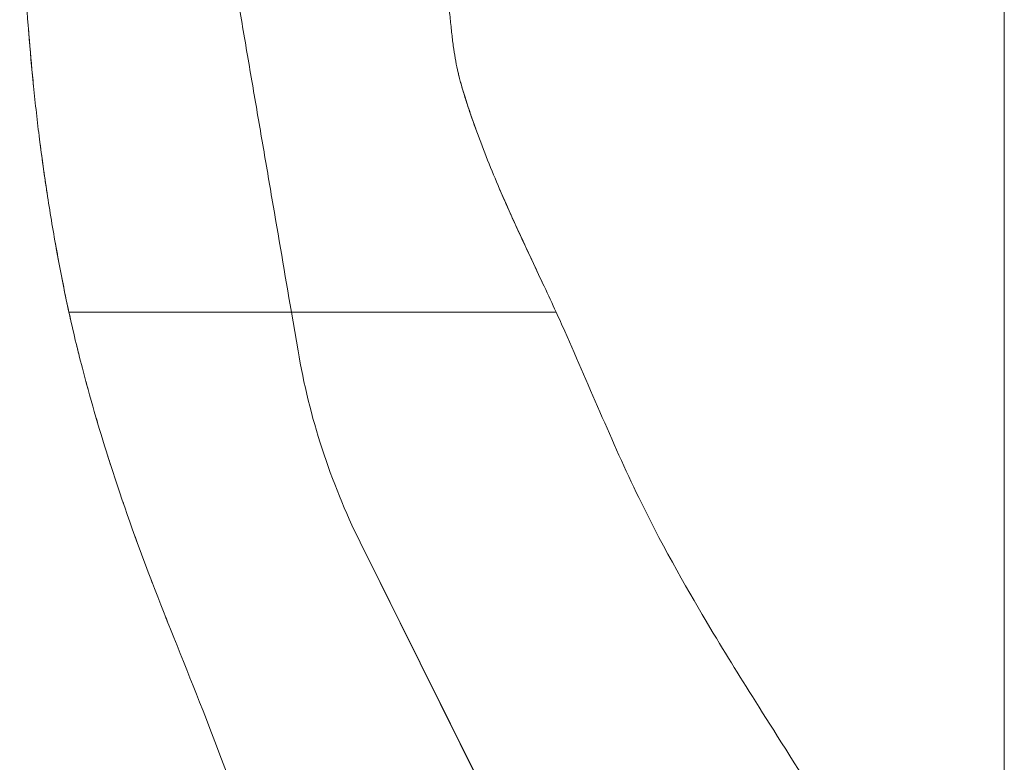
# Model space of a CAD drawing. Header units: metres. Extents: x 4.1 to 64.5, y -1.6 to 14.4.
# Tile 42 of 84: x 22.756 to 23.021, y 0.092 to 0.292. Entities that reach past the tile are written whole.
import ezdxf

# ---------------------------------------------------------------- set-up
doc = ezdxf.new("R2010")
doc.units = ezdxf.units.M
doc.layers.add('G-ANNO-SYMB', color=7, linetype='Continuous', lineweight=9)
doc.layers.add('I-FURN', color=7, linetype='Continuous', lineweight=18)

# ---------------------------------------------------------------- blocks, each defined once
blk = doc.blocks.new('Furniture_Figueras-Seating_Smartseat_13011 - 13011-7674538-Corte 4')
at = {"layer": 'I-FURN'}
for p, q in [((22.82950747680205, 0.212956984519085), (22.76965111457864, 0.2129569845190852)), ((22.83128553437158, 0.2025626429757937), (22.82950747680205, 0.2129569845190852)), ((22.90070587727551, 0.2129569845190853), (22.82950747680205, 0.2129569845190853)), ((22.82950747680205, 0.2129569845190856), (22.83128553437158, 0.2025626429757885)), ((22.89556279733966, 0.05517499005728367), (22.8479941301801, 0.1510529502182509)), ((22.84799413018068, 0.151052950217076), (22.89562830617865, 0.05520362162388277))]:
    blk.add_line(p, q, dxfattribs=at)
for centre, radius, start, end in [((23.01371840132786, 0.2332750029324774), 0.1849999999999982, 189.5560725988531, 206.3877413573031), ((23.01371840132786, 0.2332750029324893), 0.1849999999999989, 189.5560725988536, 206.3877413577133)]:
    blk.add_arc(centre, radius, start, end, dxfattribs=at)
for points, knots in [([(22.84570290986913, 0.4628062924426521), (22.84612890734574, 0.4624869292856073), (22.84684296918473, 0.461848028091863), (22.84776707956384, 0.4606799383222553), (22.8484613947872, 0.4597336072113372), (22.84938548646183, 0.4586954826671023), (22.85049589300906, 0.4573524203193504), (22.85133603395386, 0.456247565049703), (22.852055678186, 0.455298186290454), (22.85265796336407, 0.4545005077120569), (22.85325427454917, 0.4537045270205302), (22.85381445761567, 0.4529478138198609), (22.85440369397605, 0.4521389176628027), (22.85507026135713, 0.4511980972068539), (22.85572250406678, 0.4502256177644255), (22.85630495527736, 0.4492825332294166), (22.85675510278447, 0.4484570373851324), (22.85708608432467, 0.4477549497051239), (22.85732371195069, 0.4471842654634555), (22.85753202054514, 0.4466123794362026), (22.85777075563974, 0.4458741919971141), (22.85798890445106, 0.4450875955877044), (22.85823872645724, 0.4441123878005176), (22.85846171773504, 0.4432369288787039), (22.85870848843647, 0.4423280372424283), (22.85896036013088, 0.4414604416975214), (22.8591800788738, 0.4407283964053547), (22.85942610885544, 0.4399329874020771), (22.85977886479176, 0.4388205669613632), (22.86026946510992, 0.4373195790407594), (22.8609270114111, 0.4353646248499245), (22.86187187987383, 0.4326007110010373), (22.86284375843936, 0.4297758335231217), (22.86368621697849, 0.4272064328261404), (22.86415947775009, 0.4256874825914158), (22.86450573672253, 0.4245251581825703), (22.86485111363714, 0.4232966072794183), (22.86531051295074, 0.4215298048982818), (22.86607143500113, 0.4181346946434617), (22.86686182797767, 0.4122566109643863), (22.86721928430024, 0.4054304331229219), (22.86734740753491, 0.4005902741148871), (22.86740098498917, 0.3978966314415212), (22.86743412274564, 0.3959468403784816), (22.86746322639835, 0.3940574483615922), (22.86750009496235, 0.3915648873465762), (22.86756450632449, 0.3872922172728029), (22.86768276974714, 0.381337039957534), (22.86783290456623, 0.375337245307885), (22.86797618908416, 0.3702903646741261), (22.86809917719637, 0.3662742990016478), (22.86823586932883, 0.3621158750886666), (22.86842945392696, 0.3565935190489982), (22.8686953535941, 0.3496377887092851), (22.86899389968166, 0.3426218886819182), (22.86925312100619, 0.3369915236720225), (22.8694609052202, 0.3327116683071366), (22.86967198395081, 0.3285941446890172), (22.86994904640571, 0.3234630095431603), (22.8703051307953, 0.3173256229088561), (22.87079263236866, 0.3097127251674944), (22.8712876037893, 0.3028195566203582), (22.87177033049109, 0.296876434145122), (22.87217326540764, 0.292392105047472), (22.87259819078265, 0.288209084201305), (22.8731856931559, 0.2832993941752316), (22.87390928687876, 0.279147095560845), (22.8749189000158, 0.2750837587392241), (22.87580765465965, 0.2720051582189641), (22.87683990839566, 0.2687385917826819), (22.87842972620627, 0.2640308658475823), (22.88072974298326, 0.2577410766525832), (22.88384016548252, 0.2499216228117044), (22.88831526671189, 0.2395451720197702), (22.89419424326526, 0.2269316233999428), (22.8986289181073, 0.2174858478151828), (22.90070587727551, 0.2129569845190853)], [0, 0, 0, 0, 0.06666666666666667, 0.1, 0.1333333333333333, 0.1666666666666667, 0.2, 0.2333333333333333, 0.25, 0.2666666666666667, 0.2833333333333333, 0.3, 0.3166666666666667, 0.3333333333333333, 0.35, 0.3666666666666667, 0.3833333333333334, 0.3916666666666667, 0.4, 0.4083333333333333, 0.4166666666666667, 0.4333333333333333, 0.4416666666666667, 0.45, 0.4583333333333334, 0.4625, 0.4666666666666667, 0.4708333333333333, 0.475, 0.4833333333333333, 0.4916666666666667, 0.5, 0.5166666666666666, 0.5249999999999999, 0.5291666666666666, 0.5333333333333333, 0.5375000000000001, 0.5416666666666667, 0.55, 0.5666666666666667, 0.5833333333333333, 0.5916666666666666, 0.5958333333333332, 0.6, 0.6041666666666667, 0.6083333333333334, 0.6166666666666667, 0.6333333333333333, 0.6499999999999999, 0.6583333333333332, 0.6666666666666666, 0.675, 0.6833333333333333, 0.7, 0.7166666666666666, 0.7249999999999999, 0.7333333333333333, 0.7416666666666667, 0.75, 0.7666666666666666, 0.7833333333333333, 0.8, 0.8083333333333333, 0.8166666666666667, 0.825, 0.8333333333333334, 0.8500000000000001, 0.8583333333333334, 0.8666666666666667, 0.875, 0.8833333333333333, 0.9, 0.9166666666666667, 0.9333333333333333, 0.9666666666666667, 1, 1, 1, 1]), ([(22.76965111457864, 0.2129569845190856), (22.76917149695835, 0.2151510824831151), (22.76823824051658, 0.2196019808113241), (22.76641111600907, 0.2290217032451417), (22.7642669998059, 0.2413991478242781), (22.76214678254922, 0.2559132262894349), (22.76045712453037, 0.270138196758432), (22.75909472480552, 0.2844976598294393), (22.75798290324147, 0.2993262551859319), (22.75728708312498, 0.3115705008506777), (22.75687758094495, 0.3210788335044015), (22.756646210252, 0.3280153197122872), (22.75648730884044, 0.3350763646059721), (22.75641011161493, 0.3423086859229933), (22.75641821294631, 0.3495605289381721), (22.75650060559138, 0.3565786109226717), (22.75664017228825, 0.3634642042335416), (22.75684254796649, 0.3705256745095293), (22.75709587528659, 0.3766106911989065), (22.75731696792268, 0.3809308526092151), (22.75745387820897, 0.3833944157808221), (22.75756119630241, 0.3852329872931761), (22.75767246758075, 0.3870565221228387), (22.75782571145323, 0.3894690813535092), (22.75810539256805, 0.3936388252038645), (22.7585308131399, 0.3994372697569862), (22.75897893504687, 0.4050472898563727), (22.75934928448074, 0.4094679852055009), (22.75973149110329, 0.4139032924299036), (22.76021643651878, 0.4193216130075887), (22.7609538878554, 0.4272510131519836), (22.76143218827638, 0.432167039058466), (22.76168969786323, 0.4347828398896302)], [0, 0, 0, 0, 0.03125, 0.0625, 0.125, 0.1875, 0.25, 0.3125, 0.375, 0.4375, 0.46875, 0.5, 0.53125, 0.5625, 0.59375, 0.625, 0.65625, 0.6875, 0.71875, 0.734375, 0.7421875, 0.75, 0.7578125, 0.765625, 0.78125, 0.8125, 0.84375, 0.859375, 0.875, 0.90625, 0.9375, 1, 1, 1, 1]), ([(22.79842526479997, 0.3946603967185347), (22.80006738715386, 0.3850607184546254), (22.80255799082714, 0.3705009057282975), (22.80593600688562, 0.3507533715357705), (22.80849338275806, 0.3358032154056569), (22.81109358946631, 0.3206026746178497), (22.81373281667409, 0.3051740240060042), (22.81638490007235, 0.2896702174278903), (22.81902367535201, 0.2742442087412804), (22.82164533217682, 0.2589182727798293), (22.82514333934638, 0.2384692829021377), (22.82776250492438, 0.2231579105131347), (22.82950747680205, 0.2129569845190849)], [0, 0, 0, 0, 0.1666666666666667, 0.25, 0.3333333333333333, 0.4166666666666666, 0.5, 0.5833333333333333, 0.6666666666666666, 0.75, 0.8333333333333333, 1, 1, 1, 1]), ([(22.82950747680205, 0.2129569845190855), (22.82776250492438, 0.2231579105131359), (22.82514333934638, 0.2384692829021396), (22.82164533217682, 0.2589182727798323), (22.81902367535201, 0.2742442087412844), (22.81638490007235, 0.2896702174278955), (22.81373281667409, 0.3051740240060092), (22.81109358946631, 0.3206026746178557), (22.80849338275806, 0.3358032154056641), (22.80593600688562, 0.3507533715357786), (22.80255799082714, 0.3705009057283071), (22.80006738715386, 0.3850607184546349), (22.79842526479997, 0.3946603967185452)], [0, 0, 0, 0, 0.1666666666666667, 0.25, 0.3333333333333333, 0.4166666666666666, 0.5, 0.5833333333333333, 0.6666666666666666, 0.75, 0.8333333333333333, 1, 1, 1, 1]), ([(22.7587596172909, 0.2891884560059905), (22.75908805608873, 0.2850098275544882), (22.75953477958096, 0.2798560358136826), (22.76004403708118, 0.2746929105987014), (22.76014546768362, 0.273689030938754)], [0.694592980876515, 0.694592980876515, 0.694592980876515, 0.694592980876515, 0.75, 0.7633706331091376, 0.7633706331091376, 0.7633706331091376, 0.7633706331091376]), ([(22.75875961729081, 0.2891884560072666), (22.75908805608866, 0.2850098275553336), (22.75953477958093, 0.2798560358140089), (22.7600440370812, 0.2746929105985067), (22.76014546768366, 0.2736890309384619)], [0.6945929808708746, 0.6945929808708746, 0.6945929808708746, 0.6945929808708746, 0.75, 0.7633706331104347, 0.7633706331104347, 0.7633706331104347, 0.7633706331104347]), ([(22.75875961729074, 0.2891884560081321), (22.75908805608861, 0.2850098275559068), (22.75953477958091, 0.2798560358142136), (22.76004403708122, 0.2746929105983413), (22.76014546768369, 0.273689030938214)], [0.6945929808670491, 0.6945929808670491, 0.6945929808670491, 0.6945929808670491, 0.75, 0.7633706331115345, 0.7633706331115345, 0.7633706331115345, 0.7633706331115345]), ([(22.7587596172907, 0.2891884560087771), (22.75908805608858, 0.2850098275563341), (22.75953477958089, 0.2798560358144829), (22.76004403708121, 0.2746929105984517), (22.76014546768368, 0.2736890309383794)], [0.6945929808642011, 0.6945929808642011, 0.6945929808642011, 0.6945929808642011, 0.75, 0.7633706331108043, 0.7633706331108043, 0.7633706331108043, 0.7633706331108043]), ([(22.75875961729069, 0.2891884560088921), (22.75908805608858, 0.2850098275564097), (22.7595347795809, 0.279856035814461), (22.76004403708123, 0.2746929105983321), (22.7601454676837, 0.2736890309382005)], [0.694592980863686, 0.694592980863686, 0.694592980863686, 0.694592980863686, 0.75, 0.7633706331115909, 0.7633706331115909, 0.7633706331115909, 0.7633706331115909]), ([(22.75875961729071, 0.2891884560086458), (22.75908805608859, 0.2850098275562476), (22.7595347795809, 0.2798560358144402), (22.76004403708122, 0.274692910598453), (22.76014546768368, 0.2736890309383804)], [0.6945929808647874, 0.6945929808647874, 0.6945929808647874, 0.6945929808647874, 0.75, 0.7633706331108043, 0.7633706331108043, 0.7633706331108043, 0.7633706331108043]), ([(22.87908560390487, 0.2622707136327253), (22.87810809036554, 0.2649738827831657), (22.87633155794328, 0.2701755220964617), (22.87499492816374, 0.274761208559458), (22.87443425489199, 0.2770594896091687), (22.87433373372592, 0.2774890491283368)], [0.08928571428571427, 0.08928571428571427, 0.08928571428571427, 0.08928571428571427, 0.1071428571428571, 0.125, 0.1291659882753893, 0.1291659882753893, 0.1291659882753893, 0.1291659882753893]), ([(22.87908560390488, 0.2622707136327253), (22.87810809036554, 0.2649738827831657), (22.87633155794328, 0.2701755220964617), (22.87499492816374, 0.2747612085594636), (22.87443425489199, 0.2770594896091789), (22.87433373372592, 0.277489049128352)], [0.08928571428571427, 0.08928571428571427, 0.08928571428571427, 0.08928571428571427, 0.1071428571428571, 0.125, 0.1291659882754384, 0.1291659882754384, 0.1291659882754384, 0.1291659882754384]), ([(22.87908560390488, 0.2622707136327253), (22.87810809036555, 0.2649738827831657), (22.87633155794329, 0.2701755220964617), (22.87499492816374, 0.2747612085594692), (22.87443425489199, 0.2770594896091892), (22.87433373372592, 0.2774890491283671)], [0.08928571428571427, 0.08928571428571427, 0.08928571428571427, 0.08928571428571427, 0.1071428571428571, 0.125, 0.1291659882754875, 0.1291659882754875, 0.1291659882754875, 0.1291659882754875]), ([(22.87908560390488, 0.2622707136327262), (22.87810809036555, 0.2649738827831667), (22.87633155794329, 0.2701755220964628), (22.87499492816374, 0.2747612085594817), (22.87443425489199, 0.2770594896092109), (22.87433373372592, 0.2774890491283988)], [0.08928571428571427, 0.08928571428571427, 0.08928571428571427, 0.08928571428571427, 0.1071428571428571, 0.125, 0.1291659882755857, 0.1291659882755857, 0.1291659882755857, 0.1291659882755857]), ([(22.87908560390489, 0.2622707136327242), (22.87810809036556, 0.2649738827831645), (22.8763315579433, 0.2701755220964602), (22.87499492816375, 0.2747612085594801), (22.87443425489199, 0.277059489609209), (22.87433373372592, 0.2774890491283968)], [0.08928571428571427, 0.08928571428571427, 0.08928571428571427, 0.08928571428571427, 0.1071428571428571, 0.125, 0.1291659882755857, 0.1291659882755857, 0.1291659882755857, 0.1291659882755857]), ([(22.87908560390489, 0.2622707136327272), (22.87810809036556, 0.2649738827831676), (22.87633155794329, 0.2701755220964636), (22.87499492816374, 0.2747612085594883), (22.87443425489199, 0.2770594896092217), (22.87433373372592, 0.2774890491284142)], [0.08928571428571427, 0.08928571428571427, 0.08928571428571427, 0.08928571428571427, 0.1071428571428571, 0.125, 0.1291659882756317, 0.1291659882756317, 0.1291659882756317, 0.1291659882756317]), ([(22.76165904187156, 0.2602207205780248), (22.7621414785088, 0.2563402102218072), (22.76283120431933, 0.2512352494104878), (22.76360800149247, 0.2460569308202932), (22.76379897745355, 0.2448125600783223)], [0.8232045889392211, 0.8232045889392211, 0.8232045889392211, 0.8232045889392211, 0.875, 0.891347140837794, 0.891347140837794, 0.891347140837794, 0.891347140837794]), ([(22.76165904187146, 0.260220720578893), (22.76214147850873, 0.2563402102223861), (22.7628312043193, 0.251235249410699), (22.7636080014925, 0.2460569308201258), (22.7637989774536, 0.2448125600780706)], [0.8232045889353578, 0.8232045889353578, 0.8232045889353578, 0.8232045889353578, 0.875, 0.8913471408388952, 0.8913471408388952, 0.8913471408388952, 0.8913471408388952]), ([(22.76165904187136, 0.2602207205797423), (22.76214147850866, 0.2563402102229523), (22.76283120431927, 0.2512352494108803), (22.76360800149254, 0.2460569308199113), (22.76379897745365, 0.2448125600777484)], [0.8232045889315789, 0.8232045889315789, 0.8232045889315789, 0.8232045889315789, 0.875, 0.8913471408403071, 0.8913471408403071, 0.8913471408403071, 0.8913471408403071]), ([(22.7616590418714, 0.2602207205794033), (22.76214147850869, 0.2563402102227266), (22.76283120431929, 0.2512352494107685), (22.76360800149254, 0.2460569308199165), (22.76379897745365, 0.2448125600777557)], [0.8232045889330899, 0.8232045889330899, 0.8232045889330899, 0.8232045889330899, 0.875, 0.8913471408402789, 0.8913471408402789, 0.8913471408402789, 0.8913471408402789]), ([(22.76165904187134, 0.2602207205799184), (22.76214147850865, 0.2563402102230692), (22.76283120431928, 0.2512352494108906), (22.76360800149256, 0.2460569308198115), (22.76379897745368, 0.2448125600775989)], [0.8232045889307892, 0.8232045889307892, 0.8232045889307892, 0.8232045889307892, 0.875, 0.8913471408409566, 0.8913471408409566, 0.8913471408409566, 0.8913471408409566]), ([(22.7616590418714, 0.2602207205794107), (22.76214147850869, 0.2563402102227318), (22.76283120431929, 0.251235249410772), (22.76360800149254, 0.2460569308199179), (22.76379897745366, 0.244812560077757)], [0.8232045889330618, 0.8232045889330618, 0.8232045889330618, 0.8232045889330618, 0.875, 0.8913471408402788, 0.8913471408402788, 0.8913471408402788, 0.8913471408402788]), ([(22.89692462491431, 0.2211128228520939), (22.89448297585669, 0.2263387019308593), (22.89066377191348, 0.2344373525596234), (22.88678925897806, 0.2430873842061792), (22.88539346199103, 0.2463397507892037), (22.88521053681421, 0.246768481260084)], [0.001531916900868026, 0.001531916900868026, 0.001531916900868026, 0.001531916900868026, 0.03571428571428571, 0.05357142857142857, 0.05628274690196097, 0.05628274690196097, 0.05628274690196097, 0.05628274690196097]), ([(22.89692462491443, 0.2211128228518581), (22.89448297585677, 0.2263387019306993), (22.89066377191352, 0.234437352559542), (22.88678925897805, 0.2430873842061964), (22.88539346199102, 0.2463397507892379), (22.88521053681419, 0.2467684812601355)], [0.001531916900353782, 0.001531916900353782, 0.001531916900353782, 0.001531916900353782, 0.03571428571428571, 0.05357142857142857, 0.05628274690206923, 0.05628274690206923, 0.05628274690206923, 0.05628274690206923]), ([(22.89692462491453, 0.2211128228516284), (22.89448297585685, 0.2263387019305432), (22.89066377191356, 0.234437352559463), (22.88678925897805, 0.2430873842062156), (22.885393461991, 0.2463397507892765), (22.88521053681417, 0.2467684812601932)], [0.001531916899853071, 0.001531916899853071, 0.001531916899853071, 0.001531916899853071, 0.03571428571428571, 0.05357142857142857, 0.05628274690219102, 0.05628274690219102, 0.05628274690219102, 0.05628274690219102]), ([(22.89692462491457, 0.221112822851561), (22.89448297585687, 0.2263387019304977), (22.89066377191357, 0.2344373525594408), (22.88678925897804, 0.2430873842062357), (22.88539346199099, 0.2463397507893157), (22.88521053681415, 0.2467684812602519)], [0.001531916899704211, 0.001531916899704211, 0.001531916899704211, 0.001531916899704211, 0.03571428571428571, 0.05357142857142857, 0.05628274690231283, 0.05628274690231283, 0.05628274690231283, 0.05628274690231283]), ([(22.89692462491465, 0.2211128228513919), (22.89448297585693, 0.2263387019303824), (22.89066377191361, 0.2344373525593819), (22.88678925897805, 0.2430873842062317), (22.885393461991, 0.2463397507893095), (22.88521053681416, 0.2467684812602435)], [0.001531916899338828, 0.001531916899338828, 0.001531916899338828, 0.001531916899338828, 0.03571428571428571, 0.05357142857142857, 0.05628274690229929, 0.05628274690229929, 0.05628274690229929, 0.05628274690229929]), ([(22.89692462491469, 0.2211128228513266), (22.89448297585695, 0.2263387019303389), (22.89066377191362, 0.2344373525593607), (22.88678925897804, 0.2430873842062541), (22.88539346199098, 0.2463397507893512), (22.88521053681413, 0.2467684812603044)], [0.001531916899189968, 0.001531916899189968, 0.001531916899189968, 0.001531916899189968, 0.03571428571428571, 0.05357142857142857, 0.05628274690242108, 0.05628274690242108, 0.05628274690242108, 0.05628274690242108]), ([(22.77012391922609, 0.2108230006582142), (22.76948857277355, 0.2136523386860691), (22.76881773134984, 0.2168054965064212), (22.76815063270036, 0.2201264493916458), (22.76809378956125, 0.220410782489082)], [1.730444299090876, 1.730444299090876, 1.730444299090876, 1.730444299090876, 1.764123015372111, 1.767262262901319, 1.767262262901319, 1.767262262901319, 1.767262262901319]), ([(22.77012391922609, 0.2108230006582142), (22.76948857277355, 0.2136523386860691), (22.76881773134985, 0.2168054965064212), (22.76815063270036, 0.2201264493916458), (22.76809378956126, 0.220410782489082)], [1.730444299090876, 1.730444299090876, 1.730444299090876, 1.730444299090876, 1.764123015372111, 1.767262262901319, 1.767262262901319, 1.767262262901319, 1.767262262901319]), ([(22.7701239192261, 0.2108230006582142), (22.76948857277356, 0.2136523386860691), (22.76881773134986, 0.2168054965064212), (22.76815063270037, 0.2201264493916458), (22.76809378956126, 0.220410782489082)], [1.730444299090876, 1.730444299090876, 1.730444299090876, 1.730444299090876, 1.764123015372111, 1.767262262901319, 1.767262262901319, 1.767262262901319, 1.767262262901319]), ([(22.7701239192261, 0.2108230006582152), (22.76948857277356, 0.2136523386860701), (22.76881773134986, 0.2168054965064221), (22.76815063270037, 0.2201264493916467), (22.76809378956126, 0.2204107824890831)], [1.730444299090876, 1.730444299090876, 1.730444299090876, 1.730444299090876, 1.764123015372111, 1.767262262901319, 1.767262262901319, 1.767262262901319, 1.767262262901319]), ([(22.77012391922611, 0.2108230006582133), (22.76948857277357, 0.2136523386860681), (22.76881773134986, 0.2168054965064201), (22.76815063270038, 0.2201264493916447), (22.76809378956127, 0.220410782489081)], [1.730444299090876, 1.730444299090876, 1.730444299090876, 1.730444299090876, 1.764123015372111, 1.767262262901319, 1.767262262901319, 1.767262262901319, 1.767262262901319]), ([(22.77012391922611, 0.2108230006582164), (22.76948857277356, 0.2136523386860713), (22.76881773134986, 0.2168054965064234), (22.76815063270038, 0.220126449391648), (22.76809378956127, 0.2204107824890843)], [1.730444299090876, 1.730444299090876, 1.730444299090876, 1.730444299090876, 1.764123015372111, 1.767262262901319, 1.767262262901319, 1.767262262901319, 1.767262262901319]), ([(22.76965111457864, 0.2129569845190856), (22.77076732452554, 0.2078506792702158), (22.77367077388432, 0.1957871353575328), (22.78030704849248, 0.172643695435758), (22.79129163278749, 0.1412334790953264), (22.805350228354, 0.107243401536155), (22.81950724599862, 0.06936673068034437), (22.832044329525, 0.02979018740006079), (22.84309365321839, -0.01284074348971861), (22.85019715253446, -0.04706220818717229), (22.86036428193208, -0.09936755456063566), (22.86668171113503, -0.1349056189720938), (22.87337587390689, -0.1708219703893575), (22.88283265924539, -0.2217945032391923), (22.89088870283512, -0.2652779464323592), (22.89788081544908, -0.3030211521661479), (22.90267166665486, -0.3288820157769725)], [-1.738865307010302, -1.738865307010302, -1.738865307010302, -1.738865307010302, -1.678780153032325, -1.589824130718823, -1.484370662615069, -1.363654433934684, -1.233936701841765, -1.096290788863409, -0.9646372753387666, -0.8201254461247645, -0.6842929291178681, -0.5467299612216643, -0.4107423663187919, -0.2658746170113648, -0.1189851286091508, 0, 0, 0, 0]), ([(22.98566871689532, 0.05738298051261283), (22.98188827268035, 0.06372740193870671), (22.97061852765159, 0.08244998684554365), (22.953899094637, 0.108864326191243), (22.94286740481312, 0.1264441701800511), (22.92157274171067, 0.1633369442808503), (22.90918151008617, 0.1943261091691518), (22.90149275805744, 0.2112411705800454), (22.90070587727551, 0.2129569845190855)], [-1.52625398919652, -1.52625398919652, -1.52625398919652, -1.52625398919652, -1.457140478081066, -1.350950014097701, -1.243994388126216, -1.123267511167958, -0.9791095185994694, -0.962744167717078, -0.962744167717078, -0.962744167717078, -0.962744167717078]), ([(22.7808407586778, 0.1718881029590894), (22.78063665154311, 0.172523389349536), (22.78039730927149, 0.1732733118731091), (22.78016076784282, 0.174020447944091), (22.78012410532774, 0.1741363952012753)], [1.583172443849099, 1.583172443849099, 1.583172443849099, 1.583172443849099, 1.589824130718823, 1.59104686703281, 1.59104686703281, 1.59104686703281, 1.59104686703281]), ([(22.7808407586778, 0.1718881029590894), (22.78063665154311, 0.172523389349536), (22.7803973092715, 0.1732733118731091), (22.78016076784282, 0.174020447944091), (22.78012410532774, 0.1741363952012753)], [1.583172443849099, 1.583172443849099, 1.583172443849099, 1.583172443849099, 1.589824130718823, 1.59104686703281, 1.59104686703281, 1.59104686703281, 1.59104686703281]), ([(22.78084075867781, 0.1718881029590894), (22.78063665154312, 0.172523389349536), (22.7803973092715, 0.1732733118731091), (22.78016076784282, 0.174020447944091), (22.78012410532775, 0.1741363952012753)], [1.583172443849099, 1.583172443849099, 1.583172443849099, 1.583172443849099, 1.589824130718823, 1.59104686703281, 1.59104686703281, 1.59104686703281, 1.59104686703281]), ([(22.78084075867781, 0.1718881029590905), (22.78063665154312, 0.1725233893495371), (22.78039730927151, 0.1732733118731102), (22.78016076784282, 0.1740204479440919), (22.78012410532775, 0.1741363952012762)], [1.583172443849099, 1.583172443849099, 1.583172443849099, 1.583172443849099, 1.589824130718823, 1.59104686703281, 1.59104686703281, 1.59104686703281, 1.59104686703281]), ([(22.78084075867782, 0.1718881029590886), (22.78063665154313, 0.1725233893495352), (22.78039730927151, 0.17327331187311), (22.78016076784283, 0.1740204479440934), (22.78012410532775, 0.1741363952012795)], [1.583172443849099, 1.583172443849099, 1.583172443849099, 1.583172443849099, 1.589824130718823, 1.591046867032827, 1.591046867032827, 1.591046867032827, 1.591046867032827]), ([(22.78084075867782, 0.1718881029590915), (22.78063665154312, 0.1725233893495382), (22.78039730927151, 0.1732733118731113), (22.78016076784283, 0.1740204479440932), (22.78012410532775, 0.1741363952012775)], [1.583172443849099, 1.583172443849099, 1.583172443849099, 1.583172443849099, 1.589824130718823, 1.59104686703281, 1.59104686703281, 1.59104686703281, 1.59104686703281])]:
    blk.add_open_spline(points, degree=3, knots=knots, dxfattribs=at)
for points in [[(22.76600737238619, 0.2314795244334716), (22.76667983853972, 0.2276970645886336), (22.76738126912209, 0.223974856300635), (22.76809378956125, 0.2204107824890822)], [(22.76600737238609, 0.2314795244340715), (22.76667983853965, 0.2276970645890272), (22.76738126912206, 0.2239748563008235), (22.76809378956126, 0.2204107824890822)], [(22.76600737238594, 0.2314795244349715), (22.76667983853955, 0.2276970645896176), (22.767381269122, 0.2239748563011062), (22.76809378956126, 0.2204107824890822)], [(22.76600737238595, 0.231479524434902), (22.76667983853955, 0.2276970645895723), (22.76738126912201, 0.2239748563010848), (22.76809378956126, 0.2204107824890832)], [(22.76600737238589, 0.2314795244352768), (22.76667983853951, 0.2276970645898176), (22.76738126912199, 0.2239748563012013), (22.76809378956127, 0.2204107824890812)], [(22.76600737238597, 0.2314795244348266), (22.76667983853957, 0.2276970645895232), (22.76738126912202, 0.2239748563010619), (22.76809378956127, 0.2204107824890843)], [(22.77230970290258, 0.2016292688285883), (22.77213584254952, 0.2023225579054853), (22.77196453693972, 0.2030135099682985), (22.7717955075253, 0.2037034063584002)], [(22.77230970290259, 0.2016292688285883), (22.77213584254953, 0.2023225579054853), (22.77196453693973, 0.2030135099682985), (22.7717955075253, 0.2037034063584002)], [(22.77230970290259, 0.2016292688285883), (22.77213584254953, 0.2023225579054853), (22.77196453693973, 0.2030135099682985), (22.77179550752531, 0.2037034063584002)], [(22.77230970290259, 0.2016292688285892), (22.77213584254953, 0.2023225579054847), (22.77196453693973, 0.2030135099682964), (22.77179550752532, 0.2037034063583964)], [(22.7723097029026, 0.2016292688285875), (22.77213584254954, 0.2023225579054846), (22.77196453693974, 0.203013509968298), (22.77179550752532, 0.2037034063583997)], [(22.7723097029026, 0.2016292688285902), (22.77213584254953, 0.2023225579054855), (22.77196453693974, 0.2030135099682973), (22.77179550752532, 0.2037034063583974)], [(22.77479165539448, 0.1921863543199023), (22.77459170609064, 0.1929151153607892), (22.77439482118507, 0.1936396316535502), (22.77420099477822, 0.1943597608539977)], [(22.77479165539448, 0.1921863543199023), (22.77459170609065, 0.1929151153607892), (22.77439482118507, 0.1936396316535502), (22.77420099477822, 0.1943597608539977)], [(22.77479165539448, 0.1921863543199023), (22.77459170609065, 0.1929151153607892), (22.77439482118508, 0.1936396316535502), (22.77420099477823, 0.1943597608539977)], [(22.77479165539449, 0.1921863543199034), (22.77459170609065, 0.1929151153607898), (22.77439482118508, 0.1936396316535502), (22.77420099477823, 0.1943597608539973)], [(22.77479165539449, 0.1921863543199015), (22.77459170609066, 0.1929151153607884), (22.77439482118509, 0.1936396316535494), (22.77420099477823, 0.1943597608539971)], [(22.77479165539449, 0.1921863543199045), (22.77459170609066, 0.1929151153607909), (22.77439482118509, 0.1936396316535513), (22.77420099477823, 0.1943597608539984)], [(22.77763381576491, 0.1822504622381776), (22.77741243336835, 0.1829943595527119), (22.77719398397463, 0.1837348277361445), (22.77697846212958, 0.1844717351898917)], [(22.77763381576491, 0.1822504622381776), (22.77741243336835, 0.1829943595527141), (22.77719398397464, 0.1837348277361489), (22.77697846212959, 0.1844717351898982)], [(22.77763381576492, 0.1822504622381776), (22.77741243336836, 0.1829943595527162), (22.77719398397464, 0.1837348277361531), (22.77697846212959, 0.1844717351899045)], [(22.77763381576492, 0.1822504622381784), (22.77741243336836, 0.1829943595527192), (22.77719398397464, 0.1837348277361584), (22.77697846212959, 0.1844717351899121)], [(22.77763381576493, 0.1822504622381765), (22.77741243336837, 0.1829943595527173), (22.77719398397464, 0.1837348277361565), (22.7769784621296, 0.1844717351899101)], [(22.77763381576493, 0.1822504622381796), (22.77741243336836, 0.1829943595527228), (22.77719398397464, 0.183734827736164), (22.77697846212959, 0.1844717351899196)], [(22.78439575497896, 0.1612024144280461), (22.78413906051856, 0.1619493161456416), (22.78388441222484, 0.1626951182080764), (22.78363191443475, 0.1634395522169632)], [(22.78439575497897, 0.1612024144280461), (22.78413906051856, 0.1619493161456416), (22.78388441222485, 0.1626951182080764), (22.78363191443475, 0.1634395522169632)], [(22.78439575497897, 0.1612024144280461), (22.78413906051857, 0.1619493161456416), (22.78388441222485, 0.1626951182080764), (22.78363191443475, 0.1634395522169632)], [(22.78439575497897, 0.1612024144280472), (22.78413906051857, 0.1619493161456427), (22.78388441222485, 0.1626951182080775), (22.78363191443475, 0.1634395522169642)], [(22.78439575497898, 0.161202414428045), (22.78413906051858, 0.1619493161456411), (22.78388441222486, 0.1626951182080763), (22.78363191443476, 0.1634395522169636)], [(22.78439575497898, 0.1612024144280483), (22.78413906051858, 0.1619493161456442), (22.78388441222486, 0.1626951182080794), (22.78363191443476, 0.1634395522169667)], [(22.78823555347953, 0.1503636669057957), (22.78796995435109, 0.1510919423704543), (22.7877058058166, 0.1518203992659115), (22.78744320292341, 0.1525487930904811)], [(22.78823555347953, 0.1503636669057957), (22.78796995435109, 0.1510919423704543), (22.7877058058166, 0.1518203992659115), (22.78744320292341, 0.1525487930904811)], [(22.78823555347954, 0.1503636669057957), (22.7879699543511, 0.1510919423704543), (22.78770580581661, 0.1518203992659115), (22.78744320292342, 0.1525487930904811)], [(22.78823555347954, 0.1503636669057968), (22.7879699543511, 0.1510919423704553), (22.78770580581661, 0.1518203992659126), (22.78744320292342, 0.152548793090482)], [(22.78823555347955, 0.1503636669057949), (22.78796995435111, 0.1510919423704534), (22.78770580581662, 0.1518203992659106), (22.78744320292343, 0.1525487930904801)], [(22.78823555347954, 0.1503636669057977), (22.78796995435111, 0.1510919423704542), (22.78770580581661, 0.1518203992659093), (22.78744320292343, 0.1525487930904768)], [(22.7922901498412, 0.1395504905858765), (22.79202102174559, 0.1402496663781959), (22.79175279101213, 0.1409496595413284), (22.79148555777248, 0.1416505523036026)], [(22.7922901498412, 0.1395504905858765), (22.79202102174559, 0.1402496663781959), (22.79175279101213, 0.1409496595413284), (22.79148555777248, 0.1416505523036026)], [(22.7922901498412, 0.1395504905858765), (22.7920210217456, 0.1402496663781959), (22.79175279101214, 0.1409496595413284), (22.79148555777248, 0.1416505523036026)], [(22.7922901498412, 0.1395504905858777), (22.7920210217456, 0.1402496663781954), (22.79175279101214, 0.1409496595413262), (22.79148555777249, 0.1416505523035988)], [(22.79229014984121, 0.1395504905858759), (22.79202102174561, 0.1402496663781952), (22.79175279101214, 0.1409496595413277), (22.79148555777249, 0.141650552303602)], [(22.79229014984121, 0.1395504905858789), (22.79202102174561, 0.1402496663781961), (22.79175279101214, 0.1409496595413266), (22.7914855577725, 0.1416505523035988)], [(22.79648560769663, 0.1288530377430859), (22.79621643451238, 0.1295295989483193), (22.79594762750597, 0.1302065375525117), (22.79567927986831, 0.1308839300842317)], [(22.79648560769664, 0.1288530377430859), (22.79621643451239, 0.1295295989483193), (22.79594762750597, 0.1302065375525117), (22.79567927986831, 0.1308839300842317)], [(22.79648560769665, 0.1288530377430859), (22.79621643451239, 0.1295295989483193), (22.79594762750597, 0.1302065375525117), (22.79567927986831, 0.1308839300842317)], [(22.79648560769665, 0.1288530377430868), (22.79621643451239, 0.1295295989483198), (22.79594762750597, 0.1302065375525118), (22.79567927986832, 0.1308839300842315)], [(22.79648560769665, 0.128853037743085), (22.7962164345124, 0.1295295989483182), (22.79594762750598, 0.1302065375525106), (22.79567927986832, 0.1308839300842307)], [(22.79648560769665, 0.1288530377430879), (22.7962164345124, 0.1295295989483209), (22.79594762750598, 0.1302065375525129), (22.79567927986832, 0.1308839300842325)]]:
    blk.add_open_spline(points, degree=3, dxfattribs=at)
blk = doc.blocks.new('4 GRE - ESCOLA DE CINEMA E AUDIOVISUAL CINE REX R07_rvt-1-Corte 4')
at = {"layer": 'I-FURN', "lineweight": 18}
blk.add_blockref('Furniture_Figueras-Seating_Smartseat_13011 - 13011-7674538-Corte 4', (0, 0), dxfattribs=at)

msp = doc.modelspace()

# ---------------------------------------------------------------- linework, layer by layer
at = {"layer": 'G-ANNO-SYMB'}
msp.add_line((23.02128024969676, 12.22091610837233), (23.02128024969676, -1.342375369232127), dxfattribs=at)

# ---------------------------------------------------------------- block references
at = {"lineweight": 5}
msp.add_blockref('4 GRE - ESCOLA DE CINEMA E AUDIOVISUAL CINE REX R07_rvt-1-Corte 4', (0, 0), dxfattribs=at)

doc.saveas('drawing.dxf')
